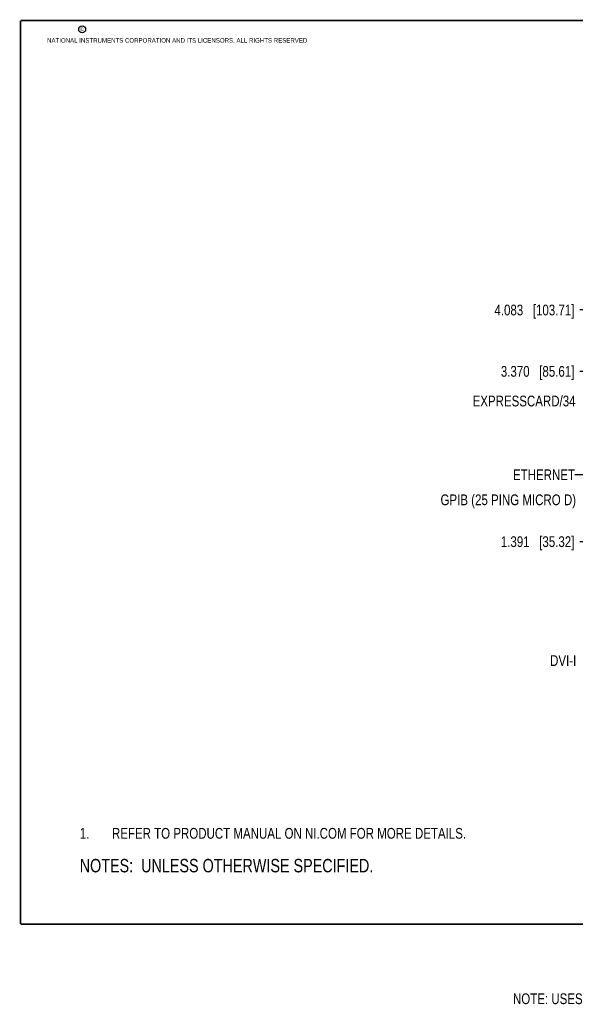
# Model space of a CAD drawing. Header units: inches. Extents: x 0.2 to 16.8, y -0.7 to 10.8.
# Tile 1 of 13: x 0.2 to 6.7, y -0.7 to 10.8. Entities that reach past the tile are written whole.
import ezdxf

# ---------------------------------------------------------------- set-up
doc = ezdxf.new("R2010")
doc.units = ezdxf.units.IN
doc.header["$LTSCALE"] = 0.935
doc.header["$MEASUREMENT"] = 0
doc.layers.get('0').update_dxf_attribs({"linetype": 'CONTINUOUS'})
doc.layers.add('DETAIL', color=7, linetype='CONTINUOUS')
doc.layers.add('DIMENSIONS', color=7, linetype='CONTINUOUS')
doc.styles.get("Standard").update_dxf_attribs({"font": 'txt', "width": 0.8})
doc.dimstyles.new('DIMSTYLE_1', dxfattribs={"dimtxt": 0.125, "dimasz": 0.18, "dimexe": 0.125, "dimexo": 0.0625, "dimgap": 0.09, "dimtad": 0, "dimtih": 1, "dimtoh": 1, "dimdec": 3, "dimzin": 4, "dimdsep": 46, "dimtxsty": 'STANDARD', "dimblk": '_FILLED', "dimblk1": '_FILLED', "dimblk2": '_FILLED', "dimcen": 0.09, "dimadec": 0, "dimazin": 0, "dimtp": 0.01, "dimtm": 0.01, "dimtfac": 1, "dimtdec": 3, "dimtofl": 0, "dimtmove": 0, "dimatfit": 3, "dimldrblk": '_FILLED', "dimfxl": 1, "dimtolj": 1, "dimtzin": 4, "dimarcsym": 0})
doc.dimstyles.get("Standard").update_dxf_attribs({"dimtxt": 0.125, "dimasz": 0.18, "dimexe": 0.125, "dimexo": 0.0625, "dimgap": 0.09, "dimtad": 0, "dimtih": 1, "dimtoh": 1, "dimdec": 3, "dimzin": 4, "dimdsep": 46, "dimtxsty": 'STANDARD', "dimblk": '_FILLED', "dimblk1": '_FILLED', "dimblk2": '_FILLED', "dimcen": 0.09, "dimadec": 0, "dimazin": 0, "dimtol": 1, "dimtp": 0.01, "dimtm": 0.01, "dimtfac": 1, "dimtdec": 3, "dimtofl": 0, "dimtmove": 0, "dimatfit": 3, "dimldrblk": '_FILLED', "dimfxl": 1, "dimtolj": 1, "dimtzin": 4, "dimarcsym": 0})

# ---------------------------------------------------------------- blocks, each defined once
blk = doc.blocks.new('SYMBOL_16_BL0', base_point=(3.675, 1.312))
at = {"color": 2, "linetype": 'CONTINUOUS', "width": 0.8}
for s, p in [('1.', (0.938, 1.25)), ('REFER TO PRODUCT MANUAL ON NI.COM FOR MORE DETAILS.', (1.312, 1.25))]:
    blk.add_text(s, height=0.125, dxfattribs=at).set_placement(p)
blk = doc.blocks.new('*D10')
at = {"layer": 'DIMENSIONS', "color": 2, "linetype": 'CONTINUOUS'}
blk.add_line((7.592, 6.682), (6.75, 6.682), dxfattribs=at)
at = {"layer": 'DIMENSIONS', "color": 2, "linetype": 'CONTINUOUS', "insert": (6.687, 6.744), "char_height": 0.125, "width": 1.325, "attachment_point": 3, "line_spacing_factor": 0.9}
blk.add_mtext('3.370{\\Ftxt.shx;\\W1.000000;\\H0.125000; }[85.61]', dxfattribs=at)
blk = doc.blocks.new('_FILLED')
at = {"color": 0, "linetype": 'BYBLOCK'}
blk.add_solid([(0, 0), (-1, 0.174), (-1, -0.174)], dxfattribs=at)
blk = doc.blocks.new('*D11')
at = {"layer": 'DIMENSIONS', "color": 2, "linetype": 'CONTINUOUS'}
blk.add_line((7.973, 4.702), (6.75, 4.702), dxfattribs=at)
at = {"layer": 'DIMENSIONS', "color": 2, "linetype": 'CONTINUOUS', "insert": (6.687, 4.765), "char_height": 0.125, "width": 1.325, "attachment_point": 3, "line_spacing_factor": 0.9}
blk.add_mtext('1.391{\\Ftxt.shx;\\W1.000000;\\H0.125000; }[35.32]', dxfattribs=at)
blk = doc.blocks.new('*D12')
at = {"layer": 'DIMENSIONS', "color": 2, "linetype": 'CONTINUOUS'}
blk.add_line((9.409, 7.395), (6.75, 7.395), dxfattribs=at)
at = {"layer": 'DIMENSIONS', "color": 2, "linetype": 'CONTINUOUS', "insert": (6.687, 7.457), "char_height": 0.125, "width": 1.425, "attachment_point": 3, "line_spacing_factor": 0.9}
blk.add_mtext('4.083{\\Ftxt.shx;\\W1.000000;\\H0.125000; }[103.71]', dxfattribs=at)
blk = doc.blocks.new('SYMBOL_4_BL1', base_point=(3.1215, 0.9375))
at = {"layer": 'DETAIL', "color": 2, "linetype": 'CONTINUOUS', "width": 0.8}
blk.add_text('NOTES:  UNLESS OTHERWISE SPECIFIED.', height=0.156, dxfattribs=at).set_placement((0.9375, 0.8595))
blk = doc.blocks.new('SYMBOL_16_BL2', base_point=(3.675, 1.312))
at = {"layer": 'DETAIL', "color": 2, "linetype": 'CONTINUOUS', "width": 0.8}
for s, p in [('1.', (0.938, 1.25)), ('REFER TO PRODUCT MANUAL ON NI.COM FOR MORE DETAILS.', (1.312, 1.25))]:
    blk.add_text(s, height=0.125, dxfattribs=at).set_placement(p)

msp = doc.modelspace()

# ---------------------------------------------------------------- linework, layer by layer
at = {"color": 7, "linetype": 'CONTINUOUS', "const_width": 0.02}
for points in [[(0.25, 10.7586), (0.25, 0.2586)], [(16.75, 10.7586), (0.25, 10.7586)], [(0.25, 0.2586), (16.75, 0.2586)]]:
    msp.add_lwpolyline(points, dxfattribs=at)
at = {"color": 2, "linetype": 'CONTINUOUS'}
msp.add_circle((0.9659, 10.6562), 0.0403, dxfattribs=at)

# ---------------------------------------------------------------- block references
msp.add_blockref('SYMBOL_16_BL0', (3.6751, 1.3124), dxfattribs=at)
at = {"layer": 'DETAIL', "color": 2, "linetype": 'CONTINUOUS'}
for name, p in [('SYMBOL_16_BL2', (3.6751, 1.3124)), ('SYMBOL_4_BL1', (3.1215, 0.9375))]:
    msp.add_blockref(name, p, dxfattribs=at)

# ---------------------------------------------------------------- texts
at = {"color": 2, "linetype": 'CONTINUOUS', "char_height": 0.053, "attachment_point": 1, "line_spacing_factor": 0.9}
for s, insert, width in [('c', (0.946, 10.6893), 0.0424), ('NATIONAL INSTRUMENTS CORPORATION AND ITS LICENSORS. ALL RIGHTS RESERVED', (0.5583, 10.5546), 3.0104)]:
    msp.add_mtext(s, dxfattribs=dict(at, insert=insert, width=width))
at = {"layer": 'DETAIL', "color": 2, "linetype": 'CONTINUOUS', "char_height": 0.125, "line_spacing_factor": 0.9}
for s, insert, width, attachment_point in [('EXPRESSCARD/34', (6.7003, 6.3995), 1.4, 3), ('ETHERNET', (6.6938, 5.5428), 0.8, 3), ('GPIB (25 PING MICRO D)', (6.7062, 5.2514), 2.2, 3), ('DVI-I', (6.7092, 3.3833), 0.5, 3), ('NOTE: USES PXI-8110 MODEL FOR PXI-8108 CUSTOMER DRAWING', (8.1316, -0.5469), 5.5, 2)]:
    msp.add_mtext(s, dxfattribs=dict(at, insert=insert, width=width, attachment_point=attachment_point))

# ---------------------------------------------------------------- dimensions: what is measured, and where the dimension line sits
at = {"layer": 'DIMENSIONS', "color": 2, "linetype": 'CONTINUOUS'}
for feature_location, offset, origin, picture, middle in [((9.4089, 7.3948), (-2.659, 0), (9.4714, 3.3116), '*D12', (5.9749, 7.3948)), ((7.5919, 6.6819), (-0.8421, 0), (7.6544, 3.3116), '*D10', (6.0249, 6.6819)), ((7.9729, 4.7023), (-1.223, 0), (8.0354, 3.3116), '*D11', (6.0249, 4.7023))]:
    dim = msp.add_ordinate_dim(feature_location=feature_location, offset=offset, dtype=0, origin=origin, dimstyle='DIMSTYLE_1', override={"dimtad": 1, "dimtih": 0, "dimtoh": 0}, dxfattribs=at)
    dim.commit()
    dim.dimension.update_dxf_attribs({"geometry": picture, "text_midpoint": middle})

# ---------------------------------------------------------------- leaders
at = {"layer": 'DETAIL', "color": 2, "linetype": 'CONTINUOUS'}
msp.add_leader([(9.3534, 6.0724), (6.8738, 5.4803), (6.6938, 5.4803)], dimstyle='STANDARD', override={"dimtad": 0}, dxfattribs=at)

doc.saveas('drawing.dxf')
